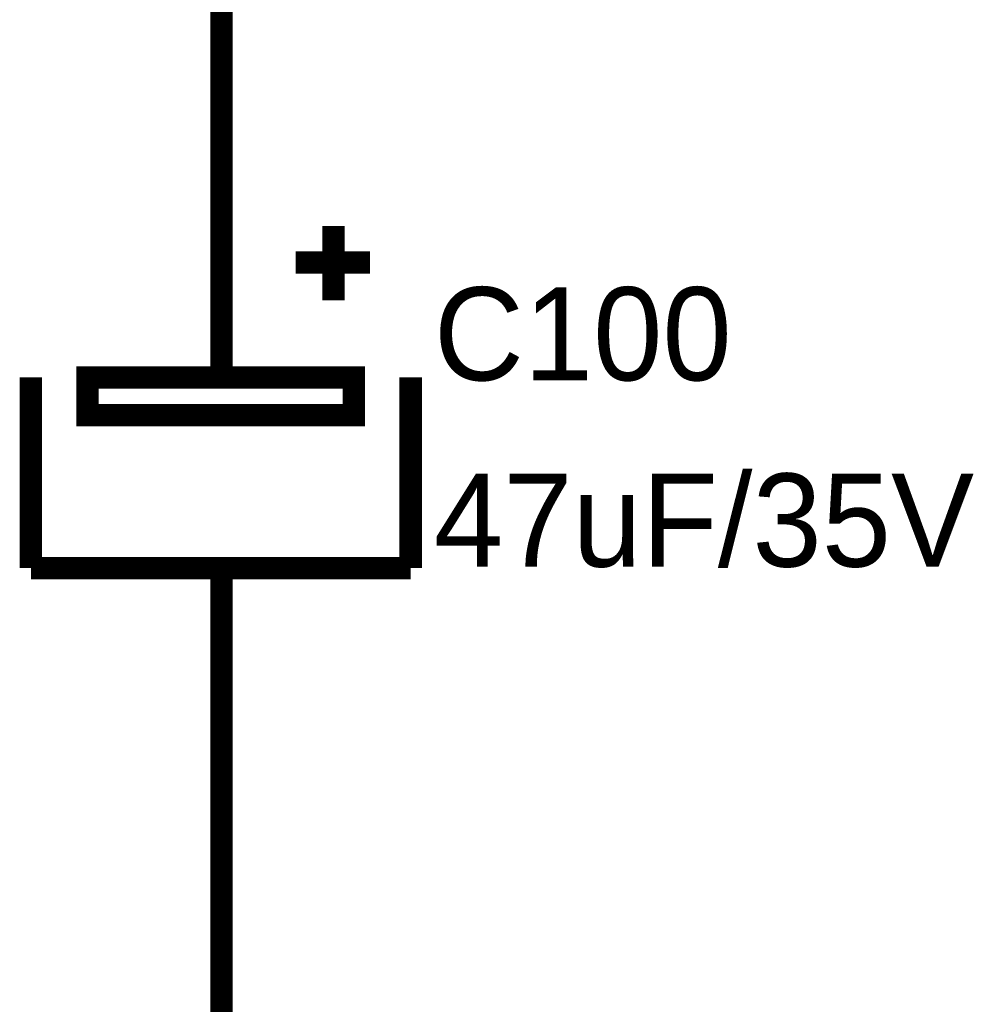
# Model space of a CAD drawing. Header units: inches. Extents: x 0 to 292, y 0 to 193.
# Tile 112 of 256: x 72 to 85, y 138 to 151. Entities that reach past the tile are written whole.
import ezdxf

# ---------------------------------------------------------------- set-up
doc = ezdxf.new("R2010")
doc.units = ezdxf.units.IN
doc.layers.add('Sheet', color=255, linetype='Continuous')

msp = doc.modelspace()

# ---------------------------------------------------------------- linework, layer by layer
at = {"layer": 'Sheet'}
for points in [[(74.467, 148.834, 0.3, 0.3, 0), (74.467, 156.533, 0.3, 0.3, 0)], [(74.467, 146.3, 0.3, 0.3, 0), (74.467, 148.834, 0.3, 0.3, 0)], [(75.967, 148.327, 0.3, 0.3, 0), (75.967, 147.333, 0.3, 0.3, 0)], [(75.46, 147.84, 0.3, 0.3, 0), (76.454, 147.84, 0.3, 0.3, 0)], [(71.914, 146.3, 0.3, 0.3, 0), (71.914, 143.747, 0.3, 0.3, 0)], [(77, 143.747, 0.3, 0.3, 0), (77, 146.3, 0.3, 0.3, 0)], [(71.914, 143.747, 0.3, 0.3, 0), (77, 143.747, 0.3, 0.3, 0)], [(74.467, 143.747, 0.3, 0.3, 0), (74.467, 141.213, 0.3, 0.3, 0)], [(74.467, 129.538, 0.3, 0.3, 0), (74.467, 141.213, 0.3, 0.3, 0)]]:
    msp.add_lwpolyline(points, format="xyseb", dxfattribs=at)
for points in [[(72.674, 146.3, 0.3, 0.3, 0), (76.24, 146.3, 0.3, 0.3, 0), (76.24, 145.794, 0.3, 0.3, 0), (72.674, 145.794, 0.3, 0.3, 0), (72.674, 146.3, 0.3, 0.3, 0)], [(72.674, 146.3, 0.0991, 0.0991, 0), (72.674, 145.794, 0.0991, 0.0991, 0), (76.24, 145.794, 0.0991, 0.0991, 0), (76.24, 146.3, 0.0991, 0.0991, 0), (72.674, 146.3, 0.0991, 0.0991, 0), (72.674, 146.3, 0.0991, 0.0991, 0)]]:
    msp.add_lwpolyline(points, format="xyseb", close=True, dxfattribs=at)

# ---------------------------------------------------------------- texts
for s, p in [('C100', (77.311, 146.261)), ('47uF/35V', (77.311, 143.766))]:
    msp.add_text(s, height=1.2474, dxfattribs=at).set_placement(p)

doc.saveas('drawing.dxf')
